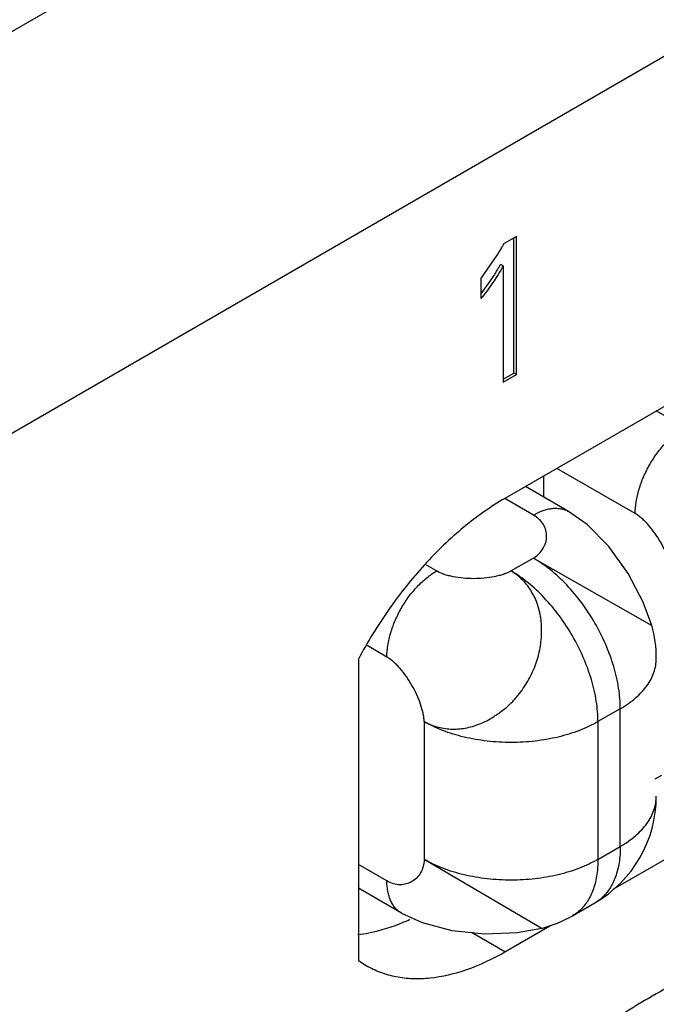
# Model space of a CAD drawing. Header units: inches. Extents: x 0 to 34, y 0 to 22.
# Tile 37 of 179: x 3.895 to 4.031, y 15.77 to 15.98. Entities that reach past the tile are written whole.
import ezdxf

# ---------------------------------------------------------------- set-up
doc = ezdxf.new("R2010")
doc.units = ezdxf.units.IN
doc.header["$LTSCALE"] = 1.87
doc.header["$MEASUREMENT"] = 0
doc.layers.get('0').update_dxf_attribs({"linetype": 'CONTINUOUS'})
doc.layers.add('02___PRT_ALL_AXES', color=7, linetype='CONTINUOUS')
doc.layers.add('ARTWORK', color=7, linetype='CONTINUOUS')

msp = doc.modelspace()

# ---------------------------------------------------------------- linework, layer by layer
at = {"color": 3, "linetype": 'CONTINUOUS'}
for p, q in [((3.6002155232, 15.8086720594), (5.2180616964, 16.7427961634)), ((3.6373386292, 15.7443729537), (5.2551848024, 16.6784970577))]:
    msp.add_line(p, q, dxfattribs=at)
at = {"color": 7, "linetype": 'CONTINUOUS'}
for p, q in [((4.0370260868, 15.8933807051), (4.0309125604, 15.8969105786)), ((4.026419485, 15.875009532), (4.0097003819, 15.8846629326)), ((4.0067972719, 15.8829867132), (4.0067972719, 15.8785510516)), ((4.0121759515, 15.8754454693), (4.0029561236, 15.8807688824)), ((4.0046759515, 15.8747021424), (3.9985814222, 15.8782210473)), ((3.9839930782, 15.8627601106), (3.9818322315, 15.8640077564)), ((4.0046759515, 15.8655159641), (3.9999029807, 15.8627601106)), ((4.0046759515, 15.8655159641), (4.029951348, 15.8511538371)), ((3.9733864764, 15.8443889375), (3.9691480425, 15.8468361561)), ((4.0232375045, 15.8333664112), (4.0184645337, 15.8306105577)), ((4.0232375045, 15.8039734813), (4.0232375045, 15.8333664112)), ((3.9813414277, 15.8306105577), (3.9813414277, 15.8012176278)), ((4.0184645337, 15.8306105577), (4.0184645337, 15.8012176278)), ((4.0184645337, 15.8012176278), (4.0232375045, 15.8039734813)), ((4.006347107, 15.7865412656), (3.9813414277, 15.8012176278)), ((3.9733864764, 15.7966254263), (3.9672940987, 15.8001430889)), ((3.9764927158, 15.7897593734), (3.9672940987, 15.7950705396)), ((4.0130286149, 15.7892020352), (4.0178015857, 15.7919578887))]:
    msp.add_line(p, q, dxfattribs=at)
for points in [[(4.029965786, 15.8511173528), (4.0281334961, 15.8561281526), (4.0249014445, 15.8622423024), (4.0207847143, 15.8679762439), (4.0161441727, 15.8726537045), (4.0121676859, 15.8754502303)], [(3.9764840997, 15.7897643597), (3.9808996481, 15.7877166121), (3.9872800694, 15.7860356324), (3.9943013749, 15.7853394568), (4.001203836, 15.7855980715), (4.0064554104, 15.7865160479)]]:
    msp.add_lwpolyline(points, dxfattribs=at)
for centre, radius, start, end in [((4.0046759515, 15.8440836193), 0.02625, 0.0007993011, 15.6707252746), ((4.0046753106, 15.814691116), 0.0262506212, 300.0012764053, 359.9990687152), ((4.0133596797, 15.7996390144), 0.0088728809, 300.0402980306, 311.145485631), ((3.9999029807, 15.8119348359), 0.02625, 284.3292316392, 300.0015984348)]:
    msp.add_arc(centre, radius, start, end, dxfattribs=at)
for points, knots in [([(4.026419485, 15.875009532), (4.026419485, 15.8758479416), (4.0265730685, 15.8775926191), (4.027185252, 15.8802246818), (4.0281659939, 15.8828907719), (4.0294785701, 15.8854906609), (4.0310738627, 15.8879273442), (4.0328924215, 15.8901097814), (4.034865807, 15.8919560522), (4.0362999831, 15.8929614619), (4.0370260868, 15.8933807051)], [0, 0, 0, 0, 0.1141515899, 0.237320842, 0.3669697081, 0.4999939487, 0.6330190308, 0.7626703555, 0.8858434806, 1, 1, 1, 1]), ([(4.0046759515, 15.8747021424), (4.0053334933, 15.8750817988), (4.0063429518, 15.8755624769), (4.0077273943, 15.8759666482), (4.0087101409, 15.8761323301), (4.0096558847, 15.8761659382), (4.010555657, 15.8760668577), (4.0113998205, 15.8758346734), (4.0119218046, 15.8755915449), (4.0121676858, 15.8754502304)], [0, 0, 0, 0, 0.2892413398, 0.4225061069, 0.5484801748, 0.6678888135, 0.7818781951, 0.8919654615, 1, 1, 1, 1]), ([(4.0046759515, 15.8655159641), (4.0051144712, 15.8657867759), (4.0059053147, 15.8664025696), (4.0068039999, 15.8675481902), (4.0073533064, 15.8688116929), (4.0075471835, 15.8701334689), (4.0073795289, 15.8714545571), (4.0068430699, 15.8727140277), (4.0059336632, 15.8738477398), (4.0051254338, 15.874442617), (4.0046759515, 15.8747021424)], [0, 0, 0, 0, 0.1375004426, 0.2645141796, 0.3845968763, 0.5009326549, 0.6166937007, 0.7354599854, 0.8615326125, 1, 1, 1, 1]), ([(4.0343744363, 15.8612311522), (4.0343715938, 15.8615185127), (4.0343309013, 15.8621137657), (4.0341845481, 15.863025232), (4.0339569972, 15.8639771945), (4.0335462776, 15.8653088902), (4.0328636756, 15.8669956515), (4.0318400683, 15.8689713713), (4.0306460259, 15.8708464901), (4.0295307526, 15.8722789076), (4.0285856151, 15.8732958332), (4.0278768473, 15.8739637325), (4.0271618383, 15.8745395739), (4.026666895, 15.8748666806), (4.026419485, 15.875009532)], [0, 0, 0, 0, 0.0525645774, 0.1089055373, 0.1686849, 0.2314451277, 0.3636744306, 0.5008698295, 0.6379291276, 0.7697675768, 0.8322548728, 0.8917259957, 0.9477437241, 1, 1, 1, 1]), ([(4.0232375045, 15.8333664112), (4.0232375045, 15.8340839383), (4.0231734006, 15.8355526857), (4.022806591, 15.838584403), (4.0218972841, 15.8424936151), (4.0201809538, 15.8471583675), (4.0178841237, 15.8517083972), (4.0150920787, 15.8559725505), (4.0119104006, 15.8597913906), (4.0089795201, 15.8625335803), (4.0065373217, 15.8643672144), (4.0052973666, 15.8651571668), (4.0046759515, 15.8655159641)], [0, 0, 0, 0, 0.0558151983, 0.1142077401, 0.2373722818, 0.3669911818, 0.4999939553, 0.6329975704, 0.762618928, 0.8857873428, 0.9441822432, 1, 1, 1, 1]), ([(3.9733864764, 15.8443889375), (3.9733864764, 15.8452273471), (3.9735400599, 15.8469720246), (3.9741522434, 15.8496040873), (3.9751329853, 15.8522701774), (3.9764455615, 15.8548700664), (3.9780408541, 15.8573067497), (3.9798594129, 15.8594891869), (3.9818327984, 15.8613354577), (3.9832669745, 15.8623408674), (3.9839930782, 15.8627601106)], [0, 0, 0, 0, 0.1141515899, 0.237320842, 0.3669697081, 0.4999939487, 0.6330190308, 0.7626703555, 0.8858434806, 1, 1, 1, 1]), ([(3.9813414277, 15.8306105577), (3.9817688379, 15.8303803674), (3.9826545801, 15.8299634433), (3.9840512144, 15.8294844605), (3.9855115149, 15.8291637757), (3.9870198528, 15.8290127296), (3.9885611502, 15.8290301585), (3.9906578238, 15.8292794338), (3.9927435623, 15.8298726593), (3.9947328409, 15.8307975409), (3.9959487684, 15.8315029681), (3.9969008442, 15.8321305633), (3.9978471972, 15.8328022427), (3.9989956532, 15.8337130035), (4.000071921, 15.8347208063), (4.0008784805, 15.8355912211), (4.0016479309, 15.8365071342), (4.0025361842, 15.8377205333), (4.0034895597, 15.8392566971), (4.0043406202, 15.8408517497), (4.0049462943, 15.8422279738), (4.0053556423, 15.8433519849), (4.0057085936, 15.8444850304), (4.0060485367, 15.8459197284), (4.0063094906, 15.8476524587), (4.0064409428, 15.849373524), (4.0064378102, 15.8510690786), (4.0062347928, 15.8532543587), (4.0055823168, 15.855854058), (4.0042122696, 15.8586637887), (4.0026245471, 15.8606528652), (4.0011355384, 15.8619590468), (4.0003233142, 15.8625117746), (3.9999029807, 15.8627601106)], [0, 0, 0, 0, 0.0277347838, 0.0558009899, 0.0841866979, 0.1129565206, 0.1422204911, 0.172065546, 0.2334165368, 0.2650044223, 0.2972500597, 0.3136215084, 0.3301431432, 0.3635391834, 0.3972804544, 0.4142603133, 0.4313102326, 0.4655995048, 0.5000635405, 0.5345235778, 0.568810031, 0.5858612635, 0.6028441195, 0.6365879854, 0.6699763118, 0.7028582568, 0.7351144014, 0.7667250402, 0.8280838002, 0.887057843, 0.9440504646, 0.9721077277, 1, 1, 1, 1]), ([(3.9999029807, 15.8627601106), (3.9996526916, 15.8626188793), (3.9991168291, 15.8623564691), (3.9982542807, 15.8620274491), (3.9973160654, 15.8617485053), (3.9959574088, 15.8614383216), (3.9941553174, 15.8611860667), (3.9919324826, 15.8610846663), (3.9897115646, 15.8611811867), (3.9879134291, 15.8614308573), (3.9865601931, 15.8617409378), (3.9856274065, 15.8620208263), (3.9847712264, 15.862352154), (3.9842404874, 15.8626172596), (3.9839930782, 15.8627601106)], [0, 0, 0, 0, 0.0525664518, 0.1089088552, 0.1686892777, 0.2314502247, 0.3636800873, 0.5008751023, 0.6379333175, 0.7697702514, 0.8322567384, 0.8917270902, 0.9477441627, 1, 1, 1, 1]), ([(4.0184645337, 15.8306105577), (4.0184645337, 15.8313280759), (4.01840044, 15.8327967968), (4.0180336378, 15.8358284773), (4.0171243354, 15.8397376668), (4.0154080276, 15.8444024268), (4.0131111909, 15.8489524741), (4.0103191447, 15.8532166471), (4.0071374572, 15.8570355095), (4.0042065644, 15.8597777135), (4.0017643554, 15.8616113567), (4.0005243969, 15.8624013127), (3.9999029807, 15.8627601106)], [0, 0, 0, 0, 0.0558145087, 0.1142056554, 0.2373693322, 0.3669887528, 0.4999918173, 0.6329960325, 0.7626178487, 0.8857869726, 0.9441821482, 1, 1, 1, 1]), ([(4.029951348, 15.8511538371), (4.0299523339, 15.8511528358), (4.029955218, 15.8511497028), (4.0299580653, 15.8511461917), (4.0299588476, 15.8511434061)], [0, 0, 0, 0, 0.3269034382, 1, 1, 1, 1]), ([(3.9813414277, 15.8306105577), (3.9813331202, 15.8309006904), (3.9812831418, 15.8315004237), (3.9810687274, 15.8327566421), (3.9805993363, 15.8344024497), (3.9797940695, 15.8363930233), (3.978775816, 15.8383667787), (3.9775910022, 15.8402375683), (3.97648413, 15.8416658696), (3.9755452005, 15.842679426), (3.9748400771, 15.8433453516), (3.9741274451, 15.8439198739), (3.9736335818, 15.844246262), (3.9733864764, 15.8443889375)], [0, 0, 0, 0, 0.0531341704, 0.1099644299, 0.2330913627, 0.3655085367, 0.5025013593, 0.6390983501, 0.7703790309, 0.832610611, 0.8918758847, 0.9477654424, 1, 1, 1, 1]), ([(4.0232375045, 15.8333664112), (4.0238291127, 15.8337079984), (4.0249555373, 15.8344224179), (4.0264962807, 15.8356145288), (4.0278291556, 15.8368902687), (4.0289402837, 15.8382371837), (4.0298185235, 15.8396433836), (4.0304541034, 15.8410963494), (4.0308397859, 15.8425812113), (4.030925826, 15.8435866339), (4.0309258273, 15.8440836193)], [0, 0, 0, 0, 0.14847539, 0.2894621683, 0.4227376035, 0.5486459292, 0.6679858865, 0.7819259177, 0.891984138, 1, 1, 1, 1]), ([(4.0184645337, 15.8306105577), (4.0178431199, 15.8302517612), (4.0165390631, 15.8295728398), (4.0137300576, 15.8283745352), (4.0098898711, 15.8272072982), (4.0049918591, 15.8263612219), (3.9999029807, 15.8260752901), (3.9948141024, 15.8263612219), (3.9899160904, 15.8272072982), (3.9860759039, 15.8283745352), (3.9832668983, 15.8295728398), (3.9819628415, 15.8302517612), (3.9813414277, 15.8306105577)], [0, 0, 0, 0, 0.0558172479, 0.114211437, 0.2373780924, 0.3669976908, 0.5, 0.6330023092, 0.7626219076, 0.885788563, 0.9441827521, 1, 1, 1, 1]), ([(4.0232375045, 15.8039734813), (4.0238291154, 15.80431507), (4.0249555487, 15.805029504), (4.0264963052, 15.8062216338), (4.0278292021, 15.8074973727), (4.028940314, 15.808844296), (4.0298185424, 15.8102504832), (4.0304541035, 15.8117034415), (4.0308397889, 15.8131882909), (4.0309258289, 15.8141937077), (4.0309258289, 15.8146906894)], [0, 0, 0, 0, 0.1484760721, 0.289465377, 0.4227425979, 0.5486497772, 0.6679882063, 0.7819272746, 0.8919849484, 1, 1, 1, 1]), ([(4.0232375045, 15.8039734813), (4.0232375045, 15.8033865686), (4.0231963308, 15.8022370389), (4.022945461, 15.8000566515), (4.0224412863, 15.7980090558), (4.021656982, 15.796169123), (4.0209609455, 15.7949512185), (4.0201483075, 15.7938721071), (4.0195250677, 15.793243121), (4.0191977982, 15.7929573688)], [0, 0, 0, 0, 0.1457326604, 0.2852394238, 0.5446955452, 0.6654681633, 0.7809778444, 0.8921207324, 1, 1, 1, 1]), ([(3.9813414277, 15.8012176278), (3.981326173, 15.8007024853), (3.9811883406, 15.7997097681), (3.9806456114, 15.7983587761), (3.9798261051, 15.7972514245), (3.9787784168, 15.7964227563), (3.9775505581, 15.7959075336), (3.9761916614, 15.7957425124), (3.9747552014, 15.7959633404), (3.9738359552, 15.796365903), (3.9733864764, 15.7966254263)], [0, 0, 0, 0, 0.1375007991, 0.2645119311, 0.3845904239, 0.5009220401, 0.6166806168, 0.7354474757, 0.8615244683, 1, 1, 1, 1]), ([(4.0184645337, 15.8012176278), (4.0178431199, 15.8008588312), (4.0165390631, 15.8001799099), (4.0137300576, 15.7989816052), (4.0098898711, 15.7978143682), (4.0049918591, 15.796968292), (3.9999029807, 15.7966823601), (3.9948141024, 15.796968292), (3.9899160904, 15.7978143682), (3.9860759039, 15.7989816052), (3.9832668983, 15.8001799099), (3.9819628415, 15.8008588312), (3.9813414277, 15.8012176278)], [0, 0, 0, 0, 0.0558172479, 0.114211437, 0.2373780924, 0.3669976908, 0.5, 0.6330023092, 0.7626219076, 0.885788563, 0.9441827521, 1, 1, 1, 1]), ([(4.0184645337, 15.8012176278), (4.0184645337, 15.8004321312), (4.018374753, 15.7985551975), (4.0178544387, 15.7957240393), (4.0170711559, 15.7937764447), (4.0165895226, 15.7929132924)], [0, 0, 0, 0, 0.2742469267, 0.6548997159, 1, 1, 1, 1]), ([(3.9764840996, 15.7897643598), (3.9762388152, 15.7899066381), (3.9757673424, 15.7902371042), (3.9751442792, 15.7908520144), (3.974608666, 15.7915816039), (3.9741649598, 15.7924173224), (3.9738171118, 15.7933510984), (3.9734749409, 15.7947519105), (3.9733864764, 15.7958662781), (3.9733864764, 15.7966254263)], [0, 0, 0, 0, 0.1080373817, 0.2181270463, 0.3321180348, 0.451527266, 0.5775008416, 0.7107640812, 1, 1, 1, 1]), ([(4.0165895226, 15.7929132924), (4.0163691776, 15.7925184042), (4.015890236, 15.7917665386), (4.0150457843, 15.7907543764), (4.0140948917, 15.7898883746), (4.0133921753, 15.7894120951), (4.0130285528, 15.7892021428)], [0, 0, 0, 0, 0.2607423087, 0.5124968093, 0.7578945, 1, 1, 1, 1]), ([(4.0064304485, 15.7865093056), (4.0064270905, 15.7865084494), (4.0064172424, 15.7865103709), (4.0064000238, 15.7865161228), (4.0063756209, 15.786526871), (4.0063573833, 15.7865359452), (4.006347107, 15.7865412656)], [0, 0, 0, 0, 0.1156110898, 0.3191931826, 0.6139520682, 1, 1, 1, 1])]:
    msp.add_open_spline(points, degree=3, knots=knots, dxfattribs=at)
at = {"layer": '02___PRT_ALL_AXES', "color": 3, "linetype": 'CONTINUOUS'}
for p, q in [((4.1581960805, 15.9704024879), (3.9986004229, 15.8782539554)), ((3.9672940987, 15.8439507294), (3.9672940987, 15.7796536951)), ((4.0217345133, 15.7948595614), (4.0614995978, 15.8178194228)), ((3.9986004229, 15.7815022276), (4.0082014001, 15.7870457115)), ((3.9672940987, 15.7796536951), (3.9689792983, 15.7785761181))]:
    msp.add_line(p, q, dxfattribs=at)
at = {"layer": '02___PRT_ALL_AXES', "color": 7, "linetype": 'CONTINUOUS'}
for p, q in [((4.0306688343, 15.8183904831), (4.0320707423, 15.8191999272)), ((3.9986004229, 15.7815022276), (3.9914680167, 15.7856203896))]:
    msp.add_line(p, q, dxfattribs=at)
msp.add_arc((3.9591203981, 15.8305228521), 0.0462643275, 292.7475172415, 294.5162806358, dxfattribs=at)
at = {"layer": '02___PRT_ALL_AXES', "color": 3, "linetype": 'CONTINUOUS'}
for points, knots in [([(3.9986004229, 15.8782539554), (3.9955103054, 15.8764697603), (3.989419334, 15.8721363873), (3.9811112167, 15.8641304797), (3.973563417, 15.8546453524), (3.969248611, 15.8476168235), (3.9672940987, 15.8439507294)], [0, 0, 0, 0, 0.2278778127, 0.4748013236, 0.7346765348, 1, 1, 1, 1]), ([(4.1562849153, 15.6986391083), (4.1562849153, 15.7036540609), (4.1558500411, 15.7134146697), (4.1537775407, 15.7274995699), (4.1503116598, 15.7404688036), (4.1454850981, 15.752174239), (4.1393406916, 15.7624855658), (4.1319316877, 15.77127358), (4.1233399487, 15.7784221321), (4.1136683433, 15.7838265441), (4.1030489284, 15.7874197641), (4.0916213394, 15.7891622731), (4.0795278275, 15.7890513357), (4.0669059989, 15.7871042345), (4.0538936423, 15.7833527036), (4.0406280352, 15.7778486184), (4.0272537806, 15.7706533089), (4.0185711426, 15.7649250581), (4.0142438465, 15.7618157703)], [0, 0, 0, 0, 0.0727934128, 0.1415636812, 0.2062616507, 0.2671644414, 0.3247700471, 0.3797984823, 0.4332081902, 0.4861190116, 0.5397032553, 0.5950630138, 0.653123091, 0.7145772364, 0.7798737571, 0.849226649, 0.9226550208, 1, 1, 1, 1]), ([(3.968974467, 15.7785677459), (3.9699461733, 15.7780076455), (3.9720099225, 15.7770429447), (3.9753472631, 15.7761170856), (3.9789057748, 15.775719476), (3.9840289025, 15.7758983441), (3.990832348, 15.7775427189), (3.9960012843, 15.7800015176), (3.9986004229, 15.7815022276)], [0, 0, 0, 0, 0.1080805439, 0.2183021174, 0.3323445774, 0.4517534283, 0.7107816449, 1, 1, 1, 1])]:
    msp.add_open_spline(points, degree=3, knots=knots, dxfattribs=at)
at = {"layer": '02___PRT_ALL_AXES', "color": 7, "linetype": 'CONTINUOUS'}
msp.add_open_spline([(3.9671540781, 15.7851663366), (3.9679577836, 15.7852598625), (3.971330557, 15.785792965), (3.9746090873, 15.7868508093), (3.9770094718, 15.7878570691)], degree=3, knots=[0, 0, 0, 0, 0.2371492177, 1, 1, 1, 1], dxfattribs=at)
at = {"layer": 'ARTWORK', "color": 3, "linetype": 'CONTINUOUS'}
for p, q in [((4.0010419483, 15.9341434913), (3.9984197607, 15.932629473)), ((4.0010419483, 15.9046876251), (4.0010419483, 15.9341434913)), ((3.9934744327, 15.9251355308), (3.9969442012, 15.9301403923)), ((3.9982149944, 15.9278726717), (3.9982149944, 15.9030553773)), ((3.9934744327, 15.9251355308), (3.9934744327, 15.920878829)), ((3.9982149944, 15.9030553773), (4.0010419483, 15.9046876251))]:
    msp.add_line(p, q, dxfattribs=at)
at = {"layer": 'ARTWORK', "color": 7, "linetype": 'CONTINUOUS'}
for p, q in [((4.0005116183, 15.904993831), (4.0005116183, 15.9338372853)), ((3.9982149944, 15.9278726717), (3.9976846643, 15.9281788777)), ((3.9934840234, 15.9218739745), (3.9962862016, 15.9258455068)), ((3.9982149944, 15.9036677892), (4.0005116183, 15.904993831)), ((4.0010419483, 15.9046876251), (4.0005116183, 15.904993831))]:
    msp.add_line(p, q, dxfattribs=at)
at = {"layer": 'ARTWORK', "color": 3, "linetype": 'CONTINUOUS'}
msp.add_arc((3.9521858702, 15.9583556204), 0.0529094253, 327.773056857, 330.9069129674, dxfattribs=at)
at = {"layer": 'ARTWORK', "color": 7, "linetype": 'CONTINUOUS'}
msp.add_arc((3.9571668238, 15.9508767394), 0.0464423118, 327.3861282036, 330.7427011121, dxfattribs=at)
at = {"layer": 'ARTWORK', "color": 3, "linetype": 'CONTINUOUS'}
msp.add_open_spline([(3.9982149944, 15.9278726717), (3.9978691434, 15.9272543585), (3.9964332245, 15.924828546), (3.9947876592, 15.9225299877), (3.9934744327, 15.920878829)], degree=3, knots=[0, 0, 0, 0, 0.2513914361, 1, 1, 1, 1], dxfattribs=at)

doc.saveas('drawing.dxf')
